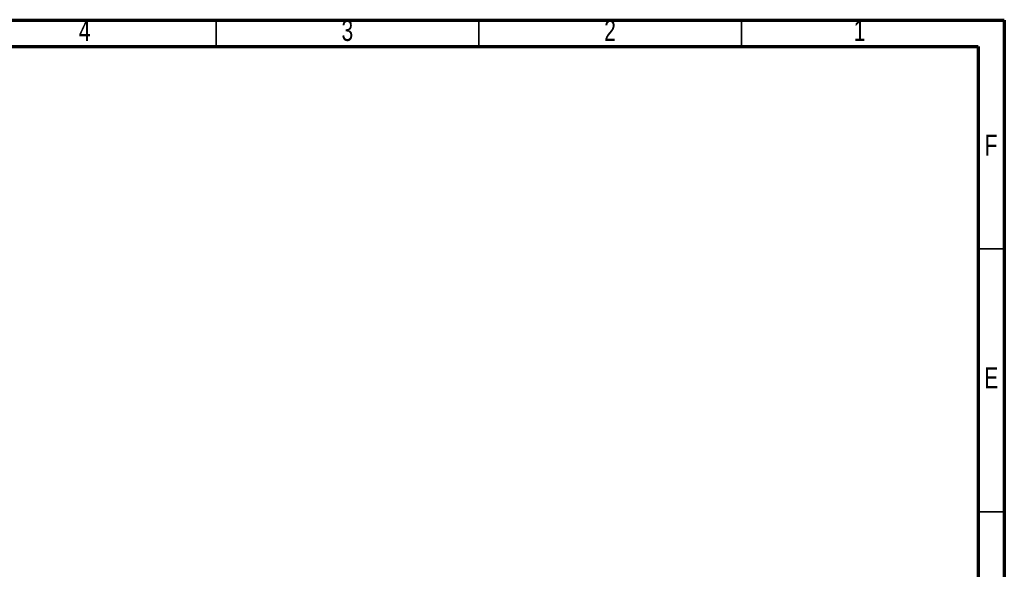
# Model space of a CAD drawing. Header units: millimetres. Extents: x 15 to 415, y 5 to 292.
# Tile 38 of 38: x 228 to 415, y 188 to 292. Entities that reach past the tile are written whole.
import ezdxf

# ---------------------------------------------------------------- set-up
doc = ezdxf.new("R2010")
doc.units = ezdxf.units.MM
doc.styles.add('SLDTEXTSTYLE0', font='TXT', dxfattribs={"width": 0.75})

msp = doc.modelspace()

# ---------------------------------------------------------------- linework, layer by layer
at = {"color": 7, "linetype": 'Continuous', "lineweight": 70}
for p, q in [((15, 292), (415, 292)), ((415, 292), (415, 5)), ((20, 287), (410, 287)), ((410, 287), (410, 10))]:
    msp.add_line(p, q, dxfattribs=at)
at = {"color": 7, "linetype": 'Continuous', "lineweight": 35}
for p, q in [((265, 287), (265, 292)), ((315, 287), (315, 292)), ((365, 287), (365, 292)), ((410, 248.5), (415, 248.5)), ((410, 198.5), (415, 198.5))]:
    msp.add_line(p, q, dxfattribs=at)

# ---------------------------------------------------------------- texts
at = {"color": 7, "linetype": 'Continuous', "lineweight": 0, "char_height": 3.9688, "attachment_point": 2, "style": 'SLDTEXTSTYLE0'}
for s, insert in [('4', (239.96, 292.01)), ('3', (289.96, 292.01)), ('2', (339.96, 292.01)), ('1', (387.46, 292.01)), ('F', (412.4577, 270.2029)), ('E', (412.5078, 225.9529))]:
    msp.add_mtext(s, dxfattribs=dict(at, insert=insert))

doc.saveas('drawing.dxf')
